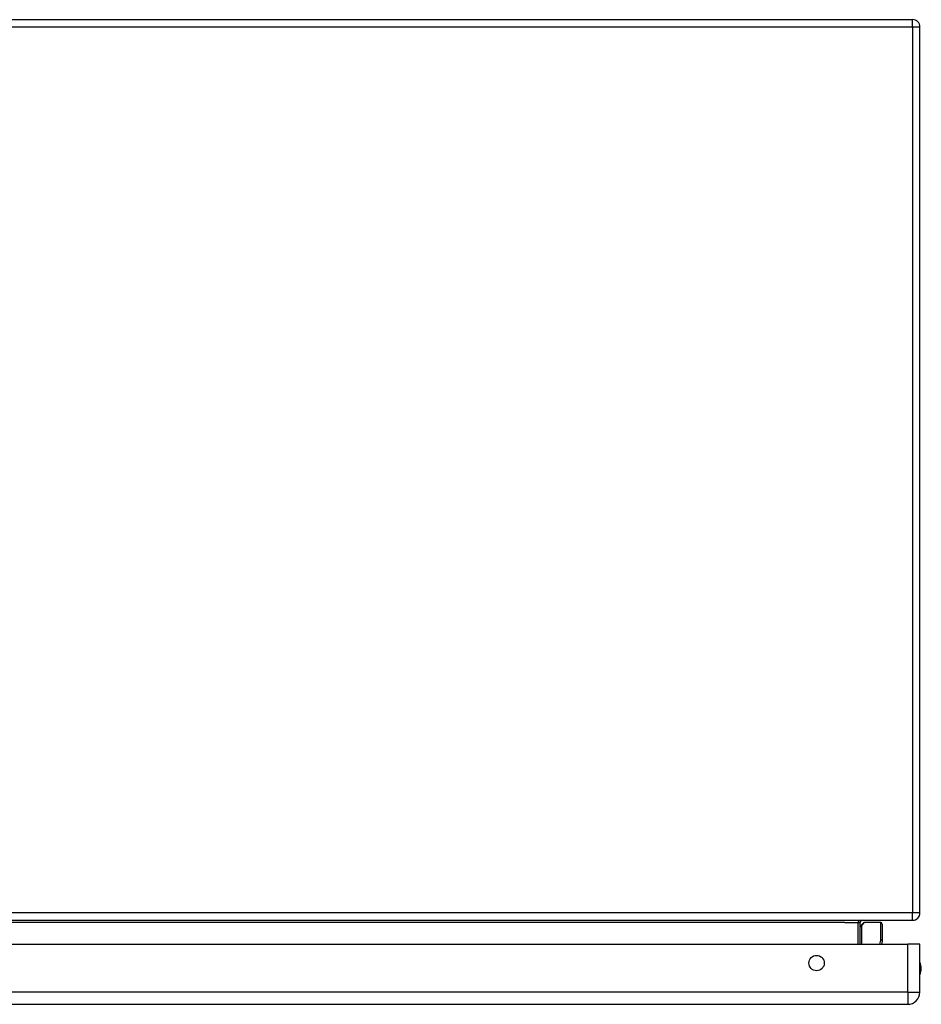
# Model space of a CAD drawing. Header units: inches. Extents: x 23 to 212, y 15 to 130.
# Tile 9 of 25: x 35 to 47, y 17 to 30. Entities that reach past the tile are written whole.
import ezdxf

# ---------------------------------------------------------------- set-up
doc = ezdxf.new("R2010")
doc.units = ezdxf.units.IN
doc.header["$MEASUREMENT"] = 0
doc.layers.add('Visible Edges(ANSI)', color=7, linetype='Continuous', lineweight=25)
doc.layers.add('Visible Tangent Edges(ANSI)', color=7, linetype='Continuous', lineweight=25)

msp = doc.modelspace()

# ---------------------------------------------------------------- linework, layer by layer
at = {"layer": 'Visible Edges(ANSI)'}
for p, q in [((23.454, 30.124), (47.256, 30.124)), ((47.355, 18.223), (47.355, 30.025)), ((23.454, 18.124), (47.256, 18.124)), ((46.556, 17.804), (46.556, 18.093)), ((46.562, 18.048), (46.602, 18.088)), ((46.832, 18.094), (46.616, 18.094)), ((46.852, 18.074), (46.852, 17.85)), ((46.851, 17.846), (46.843, 17.804)), ((23.596, 17.804), (47.192, 17.804)), ((47.353, 17.804), (47.192, 17.804)), ((47.353, 17.165), (47.353, 17.804)), ((23.596, 17.004), (47.192, 17.004))]:
    msp.add_line(p, q, dxfattribs=at)
msp.add_circle((45.978, 17.554), 0.102, dxfattribs=at)
for centre, radius, start, end in [((47.256, 30.025), 0.099, 0, 90), ((46.587, 18.093), 0.031, 90, 180), ((47.256, 18.223), 0.099, 270, 0), ((46.576, 18.034), 0.0197, 135, 180), ((46.616, 18.074), 0.0197, 90, 135), ((46.832, 18.074), 0.0197, 0, 90), ((46.832, 17.85), 0.0197, 349.0591, 0), ((47.185, 17.481), 0.187, 333.6372, 26.3628), ((47.192, 17.165), 0.161, 270, 0)]:
    msp.add_arc(centre, radius, start, end, dxfattribs=at)
at = {"layer": 'Visible Tangent Edges(ANSI)'}
for p, q in [((47.256, 30.025), (47.256, 30.124)), ((47.256, 30.025), (23.454, 30.025)), ((47.256, 30.025), (47.256, 18.223)), ((47.355, 30.025), (47.256, 30.025)), ((47.256, 18.223), (23.454, 18.223)), ((47.355, 18.223), (47.256, 18.223)), ((47.256, 18.124), (47.256, 18.223)), ((46.356, 18.093), (25.612, 18.093)), ((46.356, 18.093), (46.525, 18.093)), ((46.525, 18.093), (46.556, 18.093)), ((46.525, 18.093), (46.525, 17.804)), ((46.616, 18.094), (46.576, 18.052)), ((46.576, 18.052), (46.576, 17.804)), ((46.832, 17.86), (46.832, 18.094)), ((46.822, 17.804), (46.832, 17.86)), ((47.192, 17.165), (47.192, 17.804)), ((47.192, 17.165), (23.596, 17.165)), ((47.192, 17.165), (47.192, 17.004)), ((47.192, 17.165), (47.353, 17.165))]:
    msp.add_line(p, q, dxfattribs=at)
for centre, major_axis, ratio, start_param, end_param in [((46.587, 18.093), (-0.062, 0), 0.5, 4.712389, 6.283185), ((46.576, 18.034), (-0.0197, 0), 0.91745, 4.712389, 6.283185), ((46.576, 18.034), (-0.0139, 0.0139), 0.852462, 5.41831, 6.283185), ((46.832, 17.85), (0.0197, 0), 0.533433, 0, 1.570796), ((46.832, 17.85), (0.0193, -0.0037), 0.526442, 0, 1.672214)]:
    msp.add_ellipse(centre, major_axis=major_axis, ratio=ratio, start_param=start_param, end_param=end_param, dxfattribs=at)

doc.saveas('drawing.dxf')
